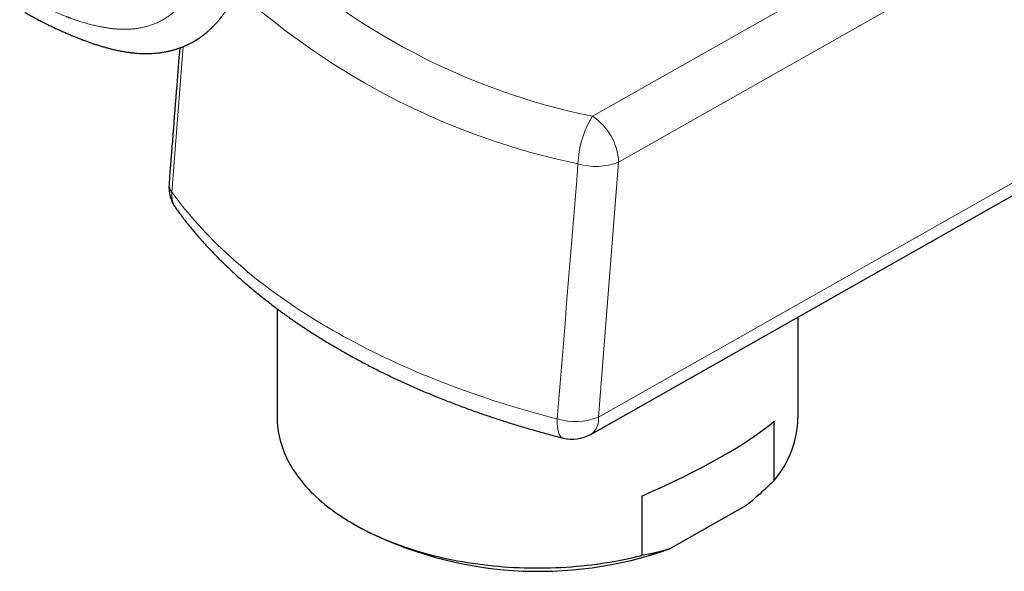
# Model space of a CAD drawing. Header units: millimetres. Extents: x 8 to 736, y 12 to 488.
# Tile 40 of 58: x 548 to 600, y 76 to 106. Entities that reach past the tile are written whole.
import ezdxf

# ---------------------------------------------------------------- set-up
doc = ezdxf.new("R2010")
doc.units = ezdxf.units.MM

msp = doc.modelspace()

# ---------------------------------------------------------------- linework, layer by layer
at = {"color": 252, "linetype": 'Continuous', "lineweight": 0}
for p, q in [((578.32, 100.549), (637.292, 133.953)), ((638.693, 131.496), (579.721, 98.092)), ((578.642, 84.416), (638.693, 118.431)), ((556.402, 104.288), (555.793, 96.475)), ((579.721, 98.092), (578.642, 84.416))]:
    msp.add_line(p, q, dxfattribs=at)
at = {"color": 7, "linetype": 'Continuous', "lineweight": 30}
for p, q in [((578.227, 83.5), (638.278, 117.515)), ((561.431, 90.232), (561.431, 84.391)), ((589.331, 84.391), (589.331, 89.789)), ((588.06, 81.032), (588.06, 84.216)), ((580.957, 80.192), (580.957, 77.009)), ((582.442, 77.36), (586.575, 79.701)), ((565.515, 78.697), (565.939, 78.452))]:
    msp.add_line(p, q, dxfattribs=at)
at = {"color": 252, "linetype": 'Continuous', "lineweight": 0, "flags": 128}
for points in [[(555.793, 96.475), (555.957, 96.253), (556.125, 96.031), (556.298, 95.81), (556.474, 95.59), (556.654, 95.372), (556.838, 95.154), (557.026, 94.938), (557.218, 94.723), (557.414, 94.509), (557.614, 94.296), (557.818, 94.084), (558.025, 93.874), (558.237, 93.665), (558.452, 93.457), (558.671, 93.251), (558.894, 93.046), (559.12, 92.842), (559.35, 92.639), (559.584, 92.438), (559.822, 92.239), (560.063, 92.041), (560.308, 91.844), (560.556, 91.649), (560.808, 91.456), (561.063, 91.264), (561.322, 91.073), (561.584, 90.884), (561.85, 90.697), (562.119, 90.511), (562.392, 90.327), (562.668, 90.145), (562.947, 89.964), (563.229, 89.786), (563.515, 89.608), (563.804, 89.433), (564.096, 89.259), (564.392, 89.087), (564.69, 88.917), (564.991, 88.749), (565.296, 88.582), (565.603, 88.418), (565.914, 88.255), (566.228, 88.094), (566.544, 87.936), (566.863, 87.779), (567.185, 87.624), (567.51, 87.471), (567.838, 87.32), (568.168, 87.171), (568.502, 87.023), (568.837, 86.878), (569.176, 86.736), (569.517, 86.595), (569.861, 86.456), (570.207, 86.319), (570.555, 86.185), (570.906, 86.052), (571.26, 85.922), (571.615, 85.794), (571.974, 85.668), (572.334, 85.544), (572.697, 85.422), (573.061, 85.303), (573.428, 85.186), (573.797, 85.071), (574.169, 84.958), (574.542, 84.848), (574.917, 84.74), (575.294, 84.634), (575.673, 84.53), (576.054, 84.429), (576.437, 84.33)], [(576.437, 84.33), (576.434, 84.25), (576.434, 84.172), (576.435, 84.096), (576.438, 84.023), (576.443, 83.952), (576.449, 83.885), (576.458, 83.82), (576.468, 83.759), (576.48, 83.701), (576.493, 83.646), (576.509, 83.595), (576.526, 83.548), (576.544, 83.504), (576.564, 83.465), (576.586, 83.429), (576.609, 83.397), (576.633, 83.37), (576.659, 83.347), (576.686, 83.328), (576.715, 83.313), (576.744, 83.303), (576.748, 83.302)]]:
    msp.add_lwpolyline(points, dxfattribs=at)
at = {"color": 7, "linetype": 'Continuous', "lineweight": 30, "flags": 128}
msp.add_lwpolyline([(561.431, 84.391), (561.432, 84.293), (561.438, 84.132), (561.45, 83.97), (561.467, 83.808), (561.491, 83.647), (561.519, 83.486), (561.554, 83.325), (561.593, 83.165), (561.639, 83.005), (561.69, 82.846), (561.746, 82.688), (561.808, 82.53), (561.876, 82.373), (561.949, 82.216), (562.027, 82.061), (562.111, 81.906), (562.2, 81.753), (562.295, 81.601), (562.395, 81.449), (562.5, 81.299), (562.61, 81.15), (562.725, 81.003), (562.846, 80.857), (562.971, 80.712), (563.102, 80.569), (563.238, 80.427), (563.378, 80.287), (563.523, 80.148), (563.673, 80.012), (563.828, 79.877), (563.988, 79.744), (564.152, 79.612), (564.321, 79.483), (564.494, 79.356), (564.671, 79.23), (564.853, 79.107), (565.039, 78.986), (565.229, 78.867), (565.424, 78.75), (565.622, 78.636), (565.824, 78.524), (566.031, 78.414), (566.241, 78.307), (566.454, 78.202), (566.672, 78.1), (566.892, 78), (567.117, 77.903), (567.344, 77.808), (567.575, 77.716), (567.809, 77.627), (568.046, 77.541), (568.286, 77.457), (568.529, 77.376), (568.774, 77.298), (569.023, 77.223), (569.274, 77.15), (569.527, 77.081), (569.783, 77.014), (570.04, 76.951), (570.301, 76.89), (570.563, 76.833), (570.827, 76.779), (571.093, 76.727), (571.361, 76.679), (571.63, 76.634), (571.901, 76.592), (572.173, 76.553), (572.446, 76.518), (572.721, 76.485), (572.997, 76.456), (573.274, 76.43), (573.551, 76.407), (573.83, 76.387), (574.109, 76.371), (574.388, 76.358), (574.668, 76.348), (574.948, 76.341), (575.228, 76.338), (575.509, 76.338), (575.789, 76.341), (576.069, 76.347), (576.349, 76.357), (576.629, 76.37), (576.908, 76.386), (577.186, 76.405), (577.464, 76.428), (577.741, 76.453), (578.017, 76.482), (578.291, 76.515), (578.565, 76.55), (578.837, 76.589), (579.108, 76.63), (579.378, 76.675), (579.646, 76.723), (579.912, 76.774), (580.176, 76.828), (580.438, 76.885), (580.699, 76.945), (580.957, 77.009)], dxfattribs=at)
at = {"color": 252, "linetype": 'Continuous', "lineweight": 0}
for centre, radius, start, end in [((585.563, 136.026), 36.209, 226.057, 258.4608), ((585.522, 136.256), 39.08, 227.8858, 258.2198), ((582.744, 97.809), 5.204, 148.2256, 177.9065), ((576.628, 97.956), 3.096, 2.5059, 56.8654), ((578.497, 101.229), 3.368, 253.5661, 291.3161), ((556.3, 96.904), 0.663, 177.3965, 220.227), ((557.041, 96.325), 1.257, 173.119, 215.0519), ((577.416, 87.548), 3.363, 253.0762, 291.3802), ((577.654, 84.311), 0.994, 305.227, 6.0301)]:
    msp.add_arc(centre, radius, start, end, dxfattribs=at)
at = {"color": 7, "linetype": 'Continuous', "lineweight": 30}
for centre, radius, start, end in [((557.631, 96.778), 2, 175.5024, 215.966), ((583.94, 84.511), 5.392, 319.8231, 358.7215), ((577.241, 85.24), 2, 255.7053, 299.5291), ((575.459, 97.068), 20.909, 242.9179, 289.5122)]:
    msp.add_arc(centre, radius, start, end, dxfattribs=at)
msp.add_ellipse((575.381, 81.413), major_axis=(13.911, 4.856), ratio=0.215009, start_param=5.048669, end_param=5.778109, dxfattribs=at)
at = {"color": 252, "linetype": 'Continuous', "lineweight": 0}
for points, knots in [([(547.637, 107.086), (547.761, 107.015), (548.01, 106.874), (548.386, 106.674), (548.765, 106.485), (549.13, 106.313), (549.481, 106.158), (549.806, 106.022), (550.031, 105.934), (550.157, 105.886), (550.196, 105.871), (550.236, 105.857), (550.275, 105.842), (550.314, 105.828), (550.438, 105.782), (550.645, 105.71), (550.932, 105.616), (551.213, 105.532), (551.486, 105.458), (551.752, 105.394), (552.001, 105.342), (552.233, 105.3), (552.45, 105.267), (552.682, 105.24), (552.852, 105.227), (552.961, 105.221), (552.991, 105.219), (553.02, 105.218), (553.049, 105.217), (553.078, 105.216), (553.107, 105.215), (553.21, 105.213), (553.384, 105.214), (553.627, 105.227), (553.863, 105.251), (554.094, 105.287), (554.317, 105.334), (554.535, 105.393), (554.746, 105.463), (554.951, 105.544), (555.149, 105.637), (555.341, 105.741), (555.527, 105.857), (555.697, 105.978), (555.852, 106.102), (555.995, 106.23), (556.134, 106.369), (556.265, 106.514), (556.388, 106.662), (556.475, 106.774), (556.533, 106.853), (556.562, 106.894), (556.592, 106.936), (556.621, 106.979), (556.651, 107.022), (556.715, 107.119), (556.814, 107.276), (556.945, 107.5), (557.076, 107.739), (557.205, 107.994), (557.309, 108.212), (557.386, 108.381), (557.435, 108.49), (557.479, 108.59), (557.52, 108.686), (557.576, 108.818), (557.645, 108.987), (557.739, 109.223), (557.844, 109.496), (557.959, 109.809), (558.077, 110.139), (558.196, 110.484), (558.318, 110.845), (558.405, 111.112), (558.458, 111.277), (558.477, 111.335), (558.496, 111.394), (558.515, 111.454), (558.533, 111.511), (558.549, 111.56), (558.579, 111.657), (558.625, 111.801), (558.688, 112.001), (558.749, 112.198), (558.812, 112.399), (558.875, 112.601), (558.941, 112.813), (559.009, 113.034), (559.081, 113.265), (559.156, 113.505), (559.233, 113.754), (559.311, 114.002), (559.387, 114.248), (559.444, 114.429), (559.483, 114.553), (559.503, 114.619), (559.524, 114.684), (559.544, 114.748), (559.561, 114.804), (559.61, 114.96), (559.693, 115.222), (559.812, 115.602), (559.937, 115.995), (560.066, 116.401), (560.2, 116.821), (560.339, 117.255), (560.483, 117.702), (560.626, 118.143), (560.767, 118.577), (560.907, 119.004), (561.05, 119.44), (561.191, 119.869), (561.33, 120.289), (561.461, 120.683), (561.565, 120.997), (561.633, 121.198), (561.66, 121.28), (561.67, 121.311), (561.673, 121.32), (561.677, 121.33), (561.68, 121.339), (561.683, 121.349), (561.689, 121.368), (561.7, 121.4), (561.716, 121.449), (561.737, 121.509), (561.761, 121.583), (561.791, 121.672), (561.827, 121.778), (561.867, 121.897), (561.911, 122.029), (561.96, 122.175), (562.013, 122.331), (562.069, 122.497), (562.128, 122.672), (562.191, 122.859), (562.259, 123.058), (562.33, 123.269), (562.406, 123.492), (562.486, 123.726), (562.571, 123.973), (562.659, 124.231), (562.752, 124.502), (562.85, 124.785), (562.952, 125.079), (563.06, 125.391), (563.174, 125.72), (563.295, 126.067), (563.421, 126.428), (563.552, 126.801), (563.688, 127.188), (563.787, 127.471), (563.849, 127.645), (563.871, 127.707), (563.893, 127.769), (563.915, 127.831), (563.936, 127.891), (563.953, 127.941), (563.986, 128.032), (564.051, 128.215), (564.182, 128.585), (564.418, 129.247), (564.761, 130.203), (565.182, 131.368), (565.609, 132.538), (565.949, 133.462), (566.148, 133.998), (566.22, 134.192), (566.24, 134.246), (566.259, 134.299), (566.279, 134.353), (566.299, 134.406), (566.319, 134.46), (566.404, 134.687), (566.555, 135.093), (566.775, 135.681), (567, 136.281), (567.231, 136.894), (567.468, 137.519), (567.706, 138.144), (567.945, 138.769), (568.185, 139.392), (568.429, 140.027), (568.68, 140.673), (568.935, 141.33), (569.196, 141.998), (569.463, 142.677), (569.735, 143.367), (570.013, 144.068), (570.295, 144.776), (570.581, 145.491), (570.871, 146.212), (571.166, 146.943), (571.366, 147.435), (571.467, 147.682)], [0, 0, 0, 0, 0.00881, 0.017606, 0.026394, 0.035177, 0.042905, 0.050636, 0.057443, 0.058334, 0.059226, 0.060118, 0.06101, 0.061903, 0.062795, 0.069461, 0.075952, 0.082269, 0.088415, 0.094393, 0.100207, 0.105189, 0.110048, 0.114788, 0.120866, 0.121535, 0.122203, 0.122868, 0.12353, 0.12419, 0.124848, 0.125503, 0.131169, 0.136731, 0.142195, 0.147568, 0.15286, 0.158077, 0.163228, 0.168323, 0.17337, 0.17838, 0.183361, 0.188323, 0.192495, 0.196734, 0.201049, 0.205447, 0.209391, 0.213409, 0.214474, 0.215544, 0.21662, 0.217702, 0.218789, 0.219882, 0.224965, 0.230252, 0.235751, 0.241464, 0.247397, 0.250078, 0.252409, 0.254423, 0.256473, 0.25856, 0.262765, 0.267113, 0.273221, 0.279592, 0.286226, 0.293126, 0.300291, 0.307724, 0.308866, 0.310014, 0.311168, 0.312328, 0.313495, 0.31452, 0.315209, 0.319165, 0.322932, 0.32692, 0.330668, 0.334593, 0.338694, 0.342972, 0.347427, 0.352059, 0.356867, 0.361852, 0.366386, 0.371056, 0.372302, 0.373557, 0.374822, 0.376096, 0.377243, 0.378026, 0.385062, 0.392348, 0.399883, 0.407669, 0.415705, 0.42399, 0.432526, 0.441312, 0.44925, 0.457381, 0.465707, 0.474225, 0.481881, 0.489687, 0.49668, 0.499793, 0.50117, 0.501351, 0.501532, 0.501712, 0.501893, 0.502074, 0.502255, 0.502983, 0.503915, 0.505052, 0.506394, 0.508139, 0.510142, 0.512401, 0.514917, 0.51769, 0.520719, 0.52381, 0.52713, 0.530678, 0.534453, 0.538457, 0.54268, 0.547129, 0.551806, 0.556709, 0.561839, 0.567196, 0.57278, 0.578591, 0.584921, 0.5915, 0.598327, 0.605402, 0.612726, 0.620298, 0.621459, 0.622626, 0.623799, 0.624977, 0.62616, 0.627184, 0.627821, 0.631328, 0.637598, 0.648815, 0.668913, 0.691857, 0.714914, 0.735297, 0.744293, 0.745304, 0.746315, 0.747326, 0.748338, 0.749349, 0.750361, 0.751373, 0.762249, 0.773358, 0.784702, 0.796279, 0.808089, 0.820134, 0.831704, 0.843483, 0.855468, 0.867662, 0.880063, 0.892672, 0.905489, 0.918513, 0.931746, 0.945186, 0.958588, 0.972191, 0.985995, 1, 1, 1, 1]), ([(576.437, 84.33), (576.528, 85.464), (576.896, 90.02), (577.266, 94.576), (577.544, 97.999)], [0, 0, 0, 0, 0.248875, 1, 1, 1, 1])]:
    msp.add_open_spline(points, degree=3, knots=knots, dxfattribs=at)
at = {"color": 7, "linetype": 'Continuous', "lineweight": 30}
for points, knots in [([(547.911, 106.122), (547.911, 106.122), (547.928, 106.112), (547.959, 106.094), (548.001, 106.07), (548.035, 106.051), (548.062, 106.035), (548.082, 106.024), (548.097, 106.015), (548.111, 106.008), (548.125, 106), (548.14, 105.991), (548.167, 105.976), (548.207, 105.954), (548.259, 105.925), (548.317, 105.893), (548.376, 105.861), (548.437, 105.828), (548.552, 105.766), (548.722, 105.676), (548.963, 105.552), (549.221, 105.423), (549.494, 105.293), (549.742, 105.178), (549.966, 105.078), (550.165, 104.992), (550.362, 104.908), (550.562, 104.826), (550.77, 104.743), (550.991, 104.657), (551.204, 104.578), (551.408, 104.505), (551.602, 104.438), (551.803, 104.372), (552.005, 104.309), (552.203, 104.251), (552.391, 104.2), (552.556, 104.158), (552.699, 104.124), (552.823, 104.096), (552.942, 104.071), (553.059, 104.047), (553.178, 104.025), (553.295, 104.005), (553.393, 103.99), (553.47, 103.979), (553.527, 103.971), (553.586, 103.964), (553.651, 103.956), (553.725, 103.948), (553.805, 103.94), (553.908, 103.931), (554.031, 103.923), (554.171, 103.916), (554.31, 103.912), (554.45, 103.912), (554.594, 103.915), (554.74, 103.921), (554.893, 103.932), (555.028, 103.945), (555.139, 103.959), (555.22, 103.97), (555.294, 103.981), (555.364, 103.993), (555.435, 104.006), (555.511, 104.02), (555.588, 104.036), (555.662, 104.053), (555.733, 104.07), (555.805, 104.089), (555.877, 104.108), (555.945, 104.128), (556.003, 104.146), (556.056, 104.162), (556.11, 104.18), (556.172, 104.201), (556.239, 104.225), (556.304, 104.249), (556.366, 104.274), (556.428, 104.299), (556.492, 104.326), (556.557, 104.355), (556.622, 104.384), (556.686, 104.415), (556.752, 104.448), (556.833, 104.489), (556.924, 104.539), (557.028, 104.599), (557.147, 104.671), (557.276, 104.756), (557.408, 104.85), (557.523, 104.937), (557.633, 105.026), (557.718, 105.099), (557.788, 105.162), (557.84, 105.209), (557.894, 105.261), (557.947, 105.312), (557.996, 105.361), (558.04, 105.406), (558.078, 105.447), (558.117, 105.488), (558.157, 105.533), (558.202, 105.583), (558.245, 105.633), (558.286, 105.68), (558.322, 105.724), (558.355, 105.763), (558.383, 105.799), (558.41, 105.832), (558.438, 105.867), (558.468, 105.907), (558.503, 105.952), (558.539, 106.001), (558.575, 106.05), (558.61, 106.097), (558.641, 106.142), (558.668, 106.18), (558.692, 106.214), (558.716, 106.249), (558.743, 106.29), (558.774, 106.336), (558.808, 106.388), (558.844, 106.443), (558.878, 106.496), (558.907, 106.542), (558.931, 106.581), (558.954, 106.62), (558.98, 106.662), (559.007, 106.707), (559.034, 106.754), (559.061, 106.799), (559.086, 106.844), (559.109, 106.884), (559.129, 106.919), (559.145, 106.948), (559.162, 106.979), (559.183, 107.016), (559.209, 107.065), (559.238, 107.118), (559.27, 107.179), (559.303, 107.242), (559.338, 107.31), (559.373, 107.378), (559.408, 107.447), (559.454, 107.541), (559.511, 107.659), (559.573, 107.792), (559.635, 107.926), (559.696, 108.063), (559.76, 108.21), (559.822, 108.354), (559.869, 108.467), (559.905, 108.555), (559.932, 108.621), (559.961, 108.692), (559.989, 108.761), (560.014, 108.824), (560.035, 108.876), (560.054, 108.926), (560.075, 108.98), (560.099, 109.043), (560.126, 109.113), (560.153, 109.183), (560.175, 109.242), (560.193, 109.288), (560.207, 109.325), (560.222, 109.366), (560.239, 109.411), (560.254, 109.45), (560.262, 109.474), (560.264, 109.479)], [0, 0, 0, 0, 0.000063, 0.003713, 0.006802, 0.00933, 0.011296, 0.012811, 0.013737, 0.014669, 0.015714, 0.016872, 0.018142, 0.021584, 0.025653, 0.029816, 0.034272, 0.038752, 0.043256, 0.059529, 0.076097, 0.096173, 0.116047, 0.135482, 0.150062, 0.164388, 0.17846, 0.192536, 0.20737, 0.223014, 0.239491, 0.252593, 0.266215, 0.280377, 0.294899, 0.308763, 0.321828, 0.334081, 0.343123, 0.351635, 0.359694, 0.367749, 0.375863, 0.384037, 0.391926, 0.395959, 0.399708, 0.403529, 0.407943, 0.412956, 0.418509, 0.424061, 0.433897, 0.443308, 0.452455, 0.462041, 0.471697, 0.48153, 0.491708, 0.502826, 0.508892, 0.51431, 0.519299, 0.524024, 0.528703, 0.533922, 0.539628, 0.54434, 0.54925, 0.554257, 0.559316, 0.564243, 0.568288, 0.571515, 0.575172, 0.579629, 0.584561, 0.589115, 0.593434, 0.5977, 0.602253, 0.607153, 0.611624, 0.616133, 0.62109, 0.625928, 0.633715, 0.64106, 0.649005, 0.660269, 0.670444, 0.679282, 0.687396, 0.696434, 0.700317, 0.704635, 0.709381, 0.714021, 0.718233, 0.721902, 0.725477, 0.728477, 0.732212, 0.736544, 0.740622, 0.744375, 0.747867, 0.751061, 0.753654, 0.756198, 0.758815, 0.761783, 0.765349, 0.769194, 0.77278, 0.776446, 0.779841, 0.782653, 0.784891, 0.787444, 0.790424, 0.79381, 0.797541, 0.801606, 0.805859, 0.808855, 0.811487, 0.814109, 0.817083, 0.820407, 0.823657, 0.826846, 0.829946, 0.832862, 0.835288, 0.837204, 0.838846, 0.841587, 0.844927, 0.848782, 0.852491, 0.857284, 0.861709, 0.866239, 0.870892, 0.875671, 0.885037, 0.894351, 0.901919, 0.91132, 0.921218, 0.930392, 0.938983, 0.943041, 0.947059, 0.951482, 0.956399, 0.96013, 0.963401, 0.966245, 0.969342, 0.973506, 0.977982, 0.982361, 0.986401, 0.988686, 0.990793, 0.993226, 0.996018, 0.999109, 1, 1, 1, 1]), ([(556.21, 104.215), (556.157, 103.543), (555.965, 101.116), (555.774, 98.689), (555.636, 96.934)], [0, 0, 0, 0, 0.276813, 1, 1, 1, 1]), ([(556.012, 95.603), (556.041, 95.563), (556.124, 95.449), (556.264, 95.263), (556.432, 95.044), (556.603, 94.826), (556.779, 94.609), (556.958, 94.393), (557.141, 94.178), (557.327, 93.965), (557.517, 93.753), (557.711, 93.542), (557.908, 93.332), (558.108, 93.123), (558.313, 92.916), (558.52, 92.71), (558.731, 92.505), (558.946, 92.302), (559.164, 92.1), (559.385, 91.899), (559.61, 91.7), (559.838, 91.503), (560.069, 91.307), (560.303, 91.112), (560.541, 90.919), (560.782, 90.727), (561.026, 90.537), (561.274, 90.348), (561.524, 90.161), (561.778, 89.976), (562.034, 89.792), (562.294, 89.61), (562.557, 89.43), (562.822, 89.251), (563.091, 89.074), (563.363, 88.898), (563.637, 88.724), (563.914, 88.553), (564.194, 88.382), (564.477, 88.214), (564.763, 88.047), (565.051, 87.882), (565.343, 87.719), (565.636, 87.558), (565.933, 87.398), (566.232, 87.241), (566.533, 87.085), (566.837, 86.931), (567.144, 86.779), (567.453, 86.629), (567.765, 86.481), (568.079, 86.335), (568.395, 86.191), (568.714, 86.048), (569.035, 85.908), (569.358, 85.769), (569.684, 85.633), (570.012, 85.498), (570.342, 85.366), (570.674, 85.236), (571.008, 85.107), (571.345, 84.981), (571.683, 84.856), (572.023, 84.734), (572.366, 84.614), (572.71, 84.496), (573.057, 84.38), (573.405, 84.265), (573.755, 84.154), (574.107, 84.044), (574.46, 83.936), (574.816, 83.83), (575.173, 83.727), (575.531, 83.626), (575.892, 83.527), (576.254, 83.43), (576.539, 83.355), (576.704, 83.313), (576.748, 83.302)], [0, 0, 0, 0, 0.007156, 0.020363, 0.033578, 0.046805, 0.060044, 0.073294, 0.086555, 0.099826, 0.113106, 0.126397, 0.139696, 0.153003, 0.166318, 0.179641, 0.192971, 0.206307, 0.21965, 0.232998, 0.246351, 0.25971, 0.273073, 0.28644, 0.29981, 0.313185, 0.326562, 0.339942, 0.353324, 0.366709, 0.380095, 0.393483, 0.406872, 0.420263, 0.433654, 0.447046, 0.460438, 0.473831, 0.487223, 0.500616, 0.514008, 0.527399, 0.54079, 0.55418, 0.56757, 0.580958, 0.594346, 0.607732, 0.621117, 0.634501, 0.647883, 0.661264, 0.674644, 0.688021, 0.701398, 0.714773, 0.728146, 0.741517, 0.754887, 0.768255, 0.781622, 0.794986, 0.808349, 0.82171, 0.83507, 0.848427, 0.861783, 0.875138, 0.88849, 0.901841, 0.91519, 0.928538, 0.941883, 0.955228, 0.96857, 0.981911, 0.995251, 1, 1, 1, 1]), ([(588.06, 81.032), (587.948, 80.924), (587.724, 80.708), (587.384, 80.395), (587.04, 80.09), (586.77, 79.861), (586.614, 79.733), (586.575, 79.701)], [0, 0, 0, 0, 0.2299719, 0.4601174, 0.6908425, 0.9217885, 1, 1, 1, 1]), ([(582.442, 77.36), (582.38, 77.341), (582.254, 77.301), (582.067, 77.248), (581.88, 77.198), (581.694, 77.153), (581.509, 77.111), (581.262, 77.06), (581.079, 77.029), (580.957, 77.009)], [0, 0, 0, 0, 0.124658, 0.249316, 0.374122, 0.498928, 0.624138, 0.749349, 1, 1, 1, 1])]:
    msp.add_open_spline(points, degree=3, knots=knots, dxfattribs=at)

doc.saveas('drawing.dxf')
